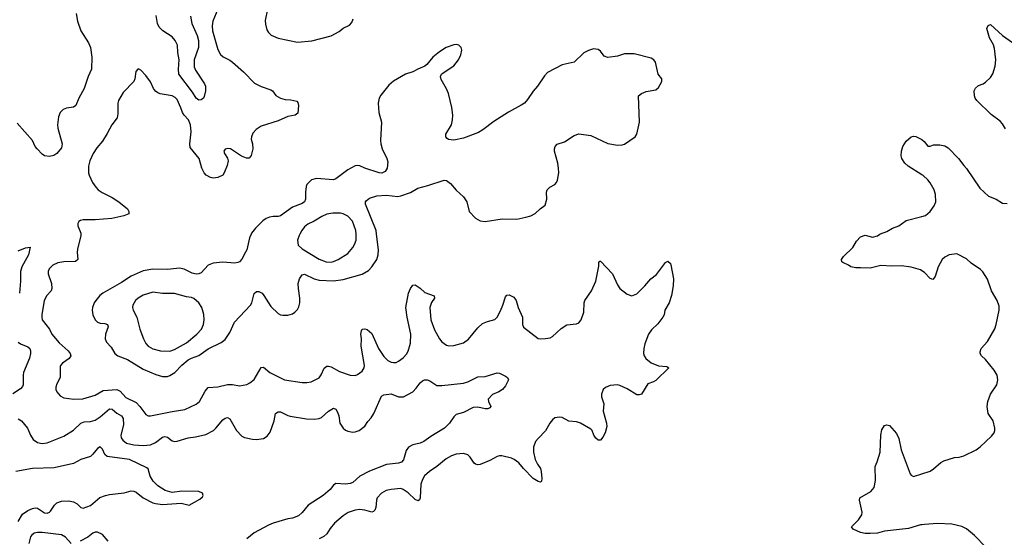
# Model space of a CAD drawing. Header units: inches. Extents: x 1834610 to 2027685, y 642842 to 774116.
# Tile 121 of 256: x 1842503 to 1850685, y 707482 to 711782. Entities that reach past the tile are written whole.
import ezdxf

# ---------------------------------------------------------------- set-up
doc = ezdxf.new("R2010")
doc.units = ezdxf.units.IN
doc.header["$MEASUREMENT"] = 0
for name, color, linetype in [('B8740', 7, 'Continuous'), ('B8741', 7, 'Continuous'), ('B8750', 7, 'Continuous'), ('B8751', 7, 'Continuous')]:
    doc.layers.add(name, color=color, linetype=linetype)

msp = doc.modelspace()

# ---------------------------------------------------------------- linework, layer by layer
at = {"layer": 'B8740', "color": 5}
for points, elevation in [([(1843010.4, 710000), (1843010.4, 709990), (1842982.8, 709877.2), (1842980.8, 709850), (1842986, 709790), (1842965.7, 709774.3), (1842870, 709770.8), (1842818.2, 709761.8), (1842776.9, 709743.1), (1842747.1, 709712.9), (1842739.5, 709690), (1842740.3, 709670), (1842766.5, 709590), (1842770.2, 709550), (1842763.6, 709530), (1842727.8, 709490), (1842705.3, 709450), (1842686.9, 709330), (1842685.5, 709310), (1842690.3, 709290), (1842750, 709212), (1842770.2, 709170), (1842830, 709098.5), (1842905.8, 709030), (1842922, 709010), (1842926.9, 708990), (1842913.2, 708966.9), (1842859.3, 708930), (1842842, 708910), (1842839.3, 708900.7), (1842838.9, 708810), (1842810, 708758), (1842802.3, 708730), (1842803.7, 708710), (1842812, 708690), (1842837.8, 708657.8), (1842870, 708641.5), (1842951.2, 708631.2), (1843027.3, 708632.7), (1843130, 708662.9), (1843197.4, 708702.6), (1843310, 708710.1), (1843336.5, 708696.5), (1843384.1, 708644.1), (1843470, 708602.5), (1843501.4, 708570), (1843550, 708503.8), (1843570, 708491.8), (1843590.3, 708490.3), (1843770, 708527.8), (1843875.2, 708544.8), (1843970, 708586.9), (1843996.8, 708610), (1844042.8, 708697.2), (1844070, 708727.4), (1844150, 708731.4), (1844230, 708752.6), (1844270, 708752.6), (1844330, 708741.3), (1844390, 708751.5), (1844415.7, 708764.3), (1844450, 708793.1), (1844510, 708892.4), (1844530, 708895.3), (1844582, 708850), (1844704, 708790), (1844850, 708767.9), (1844890, 708767.7), (1844925.7, 708774.3), (1844990, 708805.7), (1845008.2, 708831.8), (1845033.3, 708886.7), (1845055.8, 708904.2), (1845070, 708904.9), (1845090, 708898.4), (1845160.3, 708860.3), (1845250, 708827.9), (1845290, 708827.6), (1845310, 708834.6), (1845350, 708861.7), (1845364.2, 708890), (1845368.3, 708910), (1845339.8, 709070), (1845342.6, 709130), (1845338.7, 709170), (1845342.7, 709197.3), (1845350, 709210.5), (1845370, 709214.4), (1845390, 709208.5), (1845430, 709175.3), (1845484.9, 709050), (1845530, 708984.4), (1845561.6, 708950), (1845590, 708936.5), (1845610, 708933.7), (1845630, 708935.3), (1845650, 708944.2), (1845690, 708972.2), (1845716.4, 709003.6), (1845730.6, 709029.4), (1845750, 709096), (1845753.5, 709170), (1845722.2, 709310), (1845712.7, 709390), (1845732.9, 709510), (1845750, 709548.2), (1845770, 709575.5), (1845790, 709578.4), (1845830, 709552.4), (1845870, 709516), (1845947.3, 709487.3), (1845950.4, 709470), (1845925.9, 709434.1), (1845910.2, 709390), (1845919.7, 709290), (1845950, 709205.5), (1845992.4, 709130), (1846010, 709105.5), (1846050, 709077.1), (1846070, 709072.4), (1846110, 709074.9), (1846190, 709097.4), (1846231.5, 709128.5), (1846310, 709222.4), (1846350, 709259.5), (1846390, 709276), (1846450, 709291.6), (1846470, 709310.3), (1846497.6, 709362.4), (1846518.5, 709410), (1846540.9, 709479.1), (1846550, 709492.7), (1846570, 709496.4), (1846610, 709477.1), (1846628.5, 709450), (1846644.9, 709390), (1846680.3, 709310), (1846682, 709250), (1846690, 709228.4), (1846810, 709134.8), (1846830, 709130.7), (1846873.2, 709133.2), (1846910, 709139.3), (1846930, 709150.5), (1847003.5, 709216.5), (1847050, 709248.2), (1847130, 709254.4), (1847150, 709264.4), (1847170, 709288), (1847190, 709352), (1847192.8, 709430), (1847200.5, 709450), (1847254.3, 709530), (1847291.3, 709610), (1847314.5, 709734.5), (1847315.3, 709764.7), (1847324, 709776), (1847330, 709776), (1847430.3, 709670), (1847470, 709580.7), (1847490, 709548.2), (1847550, 709502.8), (1847590, 709487.3), (1847630, 709504), (1847698, 709570), (1847747.3, 709630), (1847793.6, 709666.4), (1847870, 709766), (1847890, 709776), (1847910, 709756), (1847914.4, 709745.6), (1847934.9, 709630), (1847932.3, 709572.3), (1847919.5, 709490), (1847899.5, 709430), (1847863.1, 709370), (1847858.7, 709330), (1847848.5, 709310), (1847804.6, 709255.4), (1847753.6, 709206.4), (1847729.2, 709170), (1847696.9, 709090), (1847689.1, 709050), (1847687.9, 709010), (1847693.4, 708990), (1847707.2, 708967.2), (1847751.6, 708931.6), (1847810, 708907.7), (1847882, 708902), (1847898, 708890), (1847790, 708786), (1847770, 708773.3), (1847724, 708756), (1847670, 708672.7), (1847650, 708664.5), (1847630, 708664.5), (1847550, 708714.3), (1847490, 708744.7), (1847470, 708748), (1847410, 708743.6), (1847372.1, 708727.9), (1847350.7, 708710), (1847336.3, 708670), (1847338, 708650), (1847357, 708590), (1847350.3, 708530), (1847379.5, 708430), (1847382.8, 708402.8), (1847368.4, 708350), (1847350, 708313.2), (1847330, 708289.3), (1847310, 708289.6), (1847290, 708307), (1847275.1, 708330), (1847261.1, 708370), (1847250, 708381.1), (1847164.5, 708430), (1847130, 708440.7), (1847066.1, 708446.1), (1847010, 708477), (1846990, 708480.7), (1846950, 708473.6), (1846930, 708458), (1846908.2, 708430), (1846872.8, 708367.2), (1846810, 708304.2), (1846790, 708277.6), (1846773.6, 708230), (1846773, 708190), (1846787.5, 708127.5), (1846804.9, 708090), (1846830, 708052.7), (1846836.2, 708030), (1846841.1, 707970), (1846838, 707950), (1846830, 707940.9), (1846810, 707944.7), (1846770, 707971.1), (1846690, 708052.5), (1846650, 708101.8), (1846612.4, 708130), (1846590, 708139), (1846510, 708159.1), (1846490, 708158.9), (1846470, 708152.8), (1846410, 708119.2), (1846330, 708086.3), (1846310, 708083), (1846290, 708089.6), (1846279.5, 708099.5), (1846247.1, 708147.1), (1846226.6, 708166.6), (1846190, 708179.6), (1846130, 708174.3), (1846090, 708158.9), (1846045.5, 708134.5), (1845970.2, 708069.8), (1845908.2, 708030), (1845866.5, 707993.5), (1845850, 707963.7), (1845836.4, 707923.6), (1845831, 707809), (1845825.5, 707794.5), (1845814.3, 707785.7), (1845790, 707796.9), (1845730, 707850.8), (1845690, 707879.8), (1845670, 707888.4), (1845590, 707880.7), (1845547.7, 707870), (1845508.2, 707850), (1845473.4, 707810), (1845467.1, 707790), (1845461.3, 707730), (1845453.4, 707706.6), (1845443.4, 707696.6), (1845430, 707691.3), (1845370, 707707.4), (1845327, 707713), (1845290, 707708.4), (1845232.4, 707687.6), (1845190, 707659.7), (1845118.9, 707601.1), (1845083.4, 707556.6), (1845055.8, 707510), (1845030.5, 707490), (1844990, 707468.6)], 580), ([(1844425.6, 710000), (1844411.5, 709970), (1844389.2, 709870.8), (1844380.3, 709850), (1844348.3, 709791.7), (1844330, 709771.5), (1844315.3, 709764.8), (1844290, 709760.5), (1844190, 709768.2), (1844110, 709758.9), (1844070, 709743), (1844010, 709680.3), (1843990, 709671.6), (1843970, 709669.1), (1843935.4, 709675.4), (1843870, 709709.9), (1843830, 709718.4), (1843730, 709706.5), (1843610, 709709), (1843530, 709695.8), (1843430, 709650.9), (1843350, 709599.8), (1843193.1, 709510), (1843169.1, 709490), (1843134.9, 709450), (1843122.2, 709430), (1843108.2, 709390), (1843105.8, 709370), (1843111.5, 709330), (1843130.2, 709290.2), (1843150.2, 709270.2), (1843170, 709262.2), (1843210, 709258.8), (1843231.7, 709250), (1843237.5, 709230), (1843215.8, 709170), (1843211.6, 709130), (1843223.1, 709103.1), (1843261.7, 709061.7), (1843292.3, 709010), (1843318, 708990), (1843399.5, 708959.5), (1843530, 708879.7), (1843635.1, 708835.1), (1843690, 708818.2), (1843730, 708818.8), (1843750, 708825.8), (1843790.9, 708850), (1843850, 708912.9), (1843903.8, 708956.2), (1843930, 708970.8), (1843990, 708992.6), (1844070, 709048.6), (1844178.2, 709101.8), (1844210, 709125.2), (1844250, 709184.9), (1844287.6, 709270), (1844421.7, 709410), (1844431.7, 709430), (1844450, 709506.8), (1844470, 709523.7), (1844490, 709523.6), (1844516.5, 709510), (1844532.3, 709492.3), (1844590, 709400.3), (1844650, 709341.5), (1844670, 709330.3), (1844690, 709326.7), (1844732.2, 709327.8), (1844770, 709339.5), (1844788.5, 709351.5), (1844810, 709375.5), (1844822, 709398), (1844829.7, 709430), (1844829.7, 709469.7), (1844818.7, 709550), (1844818.2, 709590), (1844827.4, 709630), (1844850, 709662), (1844870, 709667.6), (1844950, 709630.2), (1844990, 709619.4), (1845110, 709613.5), (1845190, 709625.2), (1845350, 709668.5), (1845400, 709700), (1845430.4, 709729.6), (1845469.8, 709790), (1845482.3, 709830), (1845485.3, 709870), (1845468.3, 710000)], 620), ([(1844830.3, 710000), (1844824.9, 709990), (1844810.4, 709950), (1844816.3, 709910), (1844850, 709879.5), (1844990, 709793.2), (1845050, 709771.1), (1845090, 709768.6), (1845110, 709772.2), (1845150, 709789.1), (1845230, 709841.1), (1845271.5, 709888.5), (1845285.8, 709914.2), (1845297.7, 709950), (1845300.2, 709990), (1845298.9, 710000)], 640), ([(1850000, 709697.1), (1849990, 709703.6), (1849910, 709726), (1849830, 709736.3), (1849750, 709733.3), (1849658.5, 709741.5), (1849570, 709717.4), (1849490, 709722), (1849450, 709719.6), (1849410, 709729.5), (1849390, 709743.7), (1849344.1, 709764.1), (1849335.3, 709770), (1849333.2, 709790), (1849350, 709814.8), (1849426, 709890), (1849457.5, 709942.5), (1849490, 709978), (1849530, 709991), (1849590, 709976), (1849630, 709986.8), (1849651.1, 710000)], 580), ([(1842490, 709862.6), (1842550, 709887.3), (1842590, 709891.3), (1842577, 709830), (1842520.3, 709730), (1842509.1, 709690), (1842510.3, 709610), (1842501.2, 709510)], 560), ([(1842490, 709103.1), (1842510.2, 709090.2), (1842570, 709065.3), (1842586.7, 709050), (1842593.4, 709030), (1842592.2, 709010), (1842583.7, 708970), (1842534.3, 708850), (1842530.3, 708829.7), (1842531.3, 708750), (1842525.5, 708734.5), (1842510, 708715.6), (1842445.1, 708674.9)], 560), ([(1842490, 708467.7), (1842517.3, 708450), (1842567.3, 708390), (1842591.9, 708331.9), (1842614.9, 708294.9), (1842650, 708268.5), (1842690, 708261.3), (1842730, 708266.7), (1842870, 708321.3), (1842950, 708372.2), (1843010.7, 708429.3), (1843039.3, 708440.7), (1843090, 708445.5), (1843130, 708456.5), (1843170, 708483.6), (1843250, 708550.2), (1843270, 708546.7), (1843310, 708514.2), (1843350, 708491.4), (1843363.6, 708470), (1843364.2, 708415.8), (1843342.6, 708330), (1843347.2, 708310), (1843358.7, 708290), (1843390, 708264.9), (1843450.2, 708250.2), (1843530, 708245), (1843590, 708251.1), (1843629.9, 708270.1), (1843690, 708315.2), (1843710, 708320.9), (1843730, 708314.9), (1843770, 708282.6), (1843790, 708278.9), (1843810, 708281.1), (1843902, 708310), (1843963.3, 708316.7), (1844050, 708336), (1844112, 708370), (1844134, 708390), (1844190, 708457.1), (1844210, 708472), (1844230, 708476.4), (1844250, 708465.5), (1844303.7, 708370), (1844350, 708322.4), (1844371.8, 708311.8), (1844436.7, 708296.7), (1844470, 708295.8), (1844530, 708303), (1844558.8, 708321.2), (1844583.1, 708356.9), (1844616.1, 708450), (1844629.8, 708510.2), (1844650, 708525.5), (1844670, 708524.4), (1844730, 708494), (1844750, 708488.5), (1844885.3, 708465.3), (1844950, 708463.7), (1844990, 708468.7), (1845010, 708478), (1845070, 708530.4), (1845110, 708554), (1845130, 708546.8), (1845143.1, 708523.1), (1845154.9, 708490), (1845162.4, 708430), (1845190.5, 708390), (1845210, 708372.7), (1845230, 708363.1), (1845270, 708356), (1845290, 708358.3), (1845323.7, 708370), (1845370, 708404.4), (1845396.3, 708443.7), (1845424.7, 708475.2), (1845444.7, 708510), (1845510, 708656), (1845530, 708666.8), (1845590, 708674.9), (1845650, 708648), (1845691.2, 708648.8), (1845769.3, 708690), (1845798.6, 708721.4), (1845830, 708766), (1845850, 708782.8), (1845868, 708790), (1845890, 708790.3), (1845910, 708783), (1845970, 708743), (1846010, 708742.4), (1846190, 708762), (1846225.6, 708774.4), (1846310, 708815.5), (1846370, 708819.3), (1846470, 708847.3), (1846490, 708844.9), (1846541.1, 708821.1), (1846556, 708810), (1846564, 708790), (1846538.7, 708741.3), (1846516, 708710), (1846484.7, 708690), (1846432.4, 708667.6), (1846394.8, 708630), (1846397.3, 708610), (1846417.3, 708570), (1846410, 708559), (1846392, 708550), (1846370.3, 708549.7), (1846310, 708564), (1846270, 708560.5), (1846190, 708519.7), (1846130, 708503.5), (1846110, 708484.2), (1846074.6, 708430), (1846033.4, 708390), (1845919, 708321), (1845861.8, 708278.2), (1845830, 708265.1), (1845770, 708249.7), (1845734.9, 708230), (1845715.6, 708204.4), (1845693, 708127), (1845674.4, 708105.6), (1845650, 708097.7), (1845550, 708087.3), (1845410, 708031.1), (1845330, 707991.3), (1845270, 707938.7), (1845250, 707929.7), (1845210, 707923.1), (1845130, 707929.4), (1845110, 707916), (1845081.5, 707878.5), (1845025.5, 707830), (1844899.1, 707750), (1844850, 707687), (1844819.6, 707660.4), (1844770, 707642), (1844730, 707635.1), (1844610, 707599.6), (1844570, 707584.2), (1844450, 707519.6), (1844390.6, 707470)], 560), ([(1850000, 707586.6), (1849990, 707585.1), (1849890, 707554.7), (1849690, 707533.3), (1849630, 707518), (1849570, 707513.3), (1849530, 707513.6), (1849490, 707523.6), (1849428.7, 707550), (1849415.3, 707570), (1849473.9, 707626.1), (1849500.9, 707670), (1849503.7, 707690), (1849480.9, 707790), (1849484, 707810), (1849576.6, 707863.4), (1849604.9, 707895.1), (1849614.9, 707954.9), (1849612, 708070), (1849629.7, 708110.3), (1849653.3, 708190), (1849658.7, 708330), (1849666, 708374), (1849690, 708411), (1849710, 708416), (1849730, 708411.3), (1849790, 708344.7), (1849810, 708302), (1849828.4, 708210), (1849904, 708010), (1849910, 707998), (1849930, 707987.3), (1850000, 708009.9)], 580), ([(1842490, 707612.6), (1842526.5, 707673.5), (1842570, 707705.7), (1842610, 707721.6), (1842630, 707726.2), (1842650, 707724.6), (1842710, 707686), (1842730, 707681.8), (1842750, 707689.8), (1842759.8, 707700.2), (1842790.8, 707749.2), (1842810, 707769.8), (1842850, 707782.2), (1842910, 707785.7), (1842950, 707776.8), (1842979.3, 707759.3), (1843010, 707731.1), (1843030, 707724.5), (1843090, 707747.1), (1843168.3, 707811.7), (1843215.5, 707830), (1843250, 707838.6), (1843370, 707851.9), (1843430, 707867.7), (1843450, 707866.4), (1843470, 707858.5), (1843530, 707809.4), (1843610, 707767.9), (1843630, 707762.3), (1843690, 707756), (1843845.6, 707765.6), (1843910, 707749), (1844000.7, 707799.3), (1844021, 707819), (1844026, 707830), (1844021, 707850), (1843990, 707862), (1843850, 707865.3), (1843770, 707853.4), (1843710.8, 707870), (1843650.2, 707910.2), (1843612.2, 707950), (1843587, 707990), (1843570.4, 708050), (1843558.6, 708058.6), (1843415.5, 708130), (1843230, 708154.2), (1843209.5, 708169.5), (1843190, 708213.4), (1843170, 708234.4), (1843150, 708221.3), (1843110, 708171.6), (1843090, 708153.8), (1843010, 708128.4), (1842950, 708095.6), (1842790, 708059.8), (1842610, 708052.5), (1842470, 708028.4)], 540), ([(1842930, 707431.3), (1842884.4, 707484.4), (1842850, 707503.1), (1842690, 707523.5), (1842650, 707523.1), (1842624.2, 707515.8), (1842601.6, 707498.4), (1842592.8, 707487.3), (1842578.6, 707430)], 560), ([(1843239.1, 707450), (1843190, 707504.7), (1843150, 707524.4), (1843130, 707525.4), (1843110, 707515.8), (1843070, 707484.8), (1843003.8, 707450)], 560)]:
    msp.add_lwpolyline(points, dxfattribs=dict(at, elevation=elevation))
at = {"layer": 'B8740', "color": 5, "elevation": 640}
msp.add_lwpolyline([(1843610, 709519.8), (1843530, 709493.5), (1843486.4, 709470), (1843464.4, 709450), (1843441.6, 709410), (1843439.3, 709390), (1843444.4, 709370), (1843475.5, 709310), (1843500.4, 709210), (1843530.4, 709130), (1843550, 709093.4), (1843570, 709070.4), (1843608.3, 709048.3), (1843672.3, 709032.3), (1843750, 709029.3), (1843790, 709043.5), (1843890, 709098.2), (1843975.1, 709170), (1844013.6, 709210), (1844029.7, 709250), (1844034.3, 709290), (1844032.8, 709332.8), (1844017.6, 709390), (1843990, 709429.5), (1843950, 709467.3), (1843930, 709475.6), (1843890, 709480.7), (1843790, 709506.6), (1843690, 709506.9)], close=True, dxfattribs=at)
at = {"layer": 'B8741', "color": 5}
for points, elevation in [([(1842972.8, 711832.8), (1842983.7, 711770), (1843010.4, 711690.4), (1843073.4, 711590), (1843090.6, 711550), (1843103, 711470), (1843098.4, 711370), (1843070.3, 711309.7), (1843037.1, 711210), (1842994.9, 711130), (1842970.3, 711069.7), (1842950, 711055.1), (1842892.1, 711047.9), (1842863.4, 711036.6), (1842839.1, 711010), (1842824.8, 710975.2), (1842817.8, 710910), (1842819.9, 710879.9), (1842856.9, 710750), (1842850, 710717.2), (1842810.4, 710669.6), (1842785.2, 710654.8), (1842750, 710645.1), (1842710, 710651.8), (1842690, 710664.5), (1842647, 710710), (1842631.8, 710730), (1842610, 710778), (1842482.3, 710922.3)], 560), ([(1844150.1, 711869.9), (1844108, 711770), (1844102.9, 711730), (1844106.3, 711690), (1844150, 711533.4), (1844172.3, 711492.3), (1844194.4, 711474.4), (1844250, 711446), (1844270, 711430.3), (1844363.7, 711350), (1844455.1, 711255.1), (1844510, 711227.6), (1844590, 711200.4), (1844604.9, 711190), (1844631.8, 711151.8), (1844670, 711130.4), (1844710, 711119.5), (1844756.4, 711116.4), (1844806, 711106), (1844813.7, 711093.7), (1844819.1, 711070), (1844813.5, 711006.5), (1844791.3, 710990), (1844730, 710978), (1844650, 710940.9), (1844510, 710896.3), (1844468.2, 710870), (1844441.1, 710838.9), (1844428.9, 710810), (1844427.4, 710790), (1844437.6, 710750), (1844439.5, 710710), (1844426.9, 710653.1), (1844410, 710632.3), (1844387.7, 710632.3), (1844347.2, 710647.3), (1844254, 710710), (1844230, 710713), (1844210, 710706), (1844198, 710690), (1844203.8, 710670), (1844230.4, 710630.4), (1844234.9, 710610), (1844226.3, 710570), (1844202.4, 710510), (1844190.6, 710489.4), (1844150, 710470.6), (1844110, 710467), (1844089.4, 710470), (1844051.5, 710490), (1844034.7, 710510), (1844016.4, 710550), (1843993.1, 710630), (1843920.7, 710720.7), (1843916.1, 710750), (1843928.7, 710850), (1843922.2, 710910), (1843906, 710950), (1843868.6, 710988.6), (1843854.8, 711010), (1843841.8, 711050), (1843810, 711118.4), (1843795.1, 711135.1), (1843769.8, 711149.8), (1843670, 711166.6), (1843650, 711173.7), (1843630, 711188.2), (1843614, 711210), (1843590, 711265.2), (1843550, 711319), (1843510, 711364), (1843490, 711373.2), (1843484.7, 711370), (1843468.2, 711351.8), (1843459.1, 711290), (1843450.7, 711270), (1843362.2, 711177.8), (1843324.6, 711110), (1843316.9, 711090), (1843319.3, 711000.7), (1843312.4, 710967.6), (1843267.4, 710910), (1843230, 710836.2), (1843190, 710771.8), (1843143.4, 710716.6), (1843112, 710670), (1843086.7, 710610), (1843074, 710566), (1843074.9, 710510), (1843079.5, 710490), (1843108.7, 710430), (1843136.4, 710390), (1843154.9, 710370), (1843186.8, 710346.8), (1843270, 710306.4), (1843327.3, 710270), (1843398.8, 710210), (1843410.8, 710190), (1843410.8, 710170), (1843368.3, 710151.7), (1843269.1, 710130.9), (1843130, 710118.3), (1843030, 710118.4), (1843006.6, 710113.4), (1842994.6, 710105.4), (1842984.9, 710090), (1842984.4, 710070), (1843010.4, 710010), (1843010.4, 710000)], 580), ([(1843922, 711810), (1843934.1, 711750), (1843978.8, 711650), (1843988.7, 711610), (1843987.2, 711550), (1843953.2, 711450), (1843953.7, 711390), (1843963, 711363), (1844038.4, 711250), (1844046.4, 711230), (1844046, 711190), (1844036.4, 711143.6), (1844030.4, 711129.6), (1844010, 711115.1), (1843990, 711112.3), (1843970, 711129.5), (1843939.7, 711179.7), (1843825.7, 711330), (1843822.2, 711370), (1843827.3, 711450), (1843816.5, 711510), (1843813.7, 711570), (1843795.3, 711610), (1843770, 711639.2), (1843691.5, 711690), (1843661, 711721), (1843647.3, 711750), (1843636, 711816)], 560), ([(1844561.7, 711870), (1844543.7, 711776.3), (1844544.3, 711744.3), (1844556.5, 711696.5), (1844570, 711674.4), (1844593.7, 711653.7), (1844650, 711629.2), (1844810, 711596.5), (1844930, 711605.8), (1845091.5, 711648.5), (1845157, 711683), (1845190, 711710.4), (1845242.9, 711737.1), (1845261.6, 711758.4), (1845274, 711790)], 620), ([(1845468.3, 710000), (1845464.4, 710030), (1845376.8, 710250), (1845377.7, 710270), (1845382.3, 710277.7), (1845410, 710299), (1845470, 710317.7), (1845550, 710324), (1845645.3, 710314.7), (1845670, 710318), (1845750, 710347.6), (1845810, 710381.5), (1845895.7, 710404.3), (1846030, 710450.4), (1846050, 710444.9), (1846082.4, 710422.4), (1846130, 710364.9), (1846190.3, 710310), (1846217.4, 710270), (1846237.6, 710190), (1846290, 710134.4), (1846330, 710110.4), (1846370, 710106.7), (1846512.8, 710127.2), (1846633.6, 710126.4), (1846710, 710141.3), (1846750, 710154), (1846787.2, 710172.8), (1846826.6, 710210), (1846870, 710240.7), (1846883.5, 710290), (1846881, 710350), (1846885.4, 710370), (1846907, 710390), (1846950, 710414.4), (1846964.2, 710430), (1846972.8, 710450), (1846982.2, 710510), (1846981.4, 710550), (1846975.8, 710590), (1846947.2, 710690), (1846946.9, 710710), (1846951.6, 710730), (1846970, 710748.4), (1847030, 710767.4), (1847110, 710819), (1847150, 710833.6), (1847250, 710820.2), (1847390, 710754), (1847470, 710738.9), (1847510, 710742), (1847530, 710748.5), (1847618, 710810), (1847631.5, 710830), (1847652.4, 710930), (1847645.6, 711150), (1847669.7, 711170.2), (1847710, 711186.4), (1847790, 711198.8), (1847810, 711218), (1847839, 711270), (1847839, 711290), (1847809.3, 711330), (1847787, 711430), (1847772.3, 711450), (1847750, 711463.6), (1847610, 711499.7), (1847530, 711499.6), (1847470, 711478.7), (1847390, 711467.6), (1847360.4, 711480.4), (1847330, 711519.3), (1847310, 711535.1), (1847270, 711540.9), (1847230, 711526.6), (1847190, 711507), (1847110, 711428.2), (1847010, 711407.6), (1846890, 711344.7), (1846863.1, 711316.9), (1846805.3, 711230), (1846770, 711187.6), (1846722, 711118), (1846696.4, 711090), (1846670, 711071.2), (1846565.5, 711014.5), (1846442.4, 710937.6), (1846352.1, 710867.9), (1846315.1, 710844.9), (1846190, 710798.9), (1846110, 710781.6), (1846066, 710786), (1846054, 710794), (1846043.7, 710810), (1846045.1, 710830), (1846091.1, 710910), (1846100.4, 710950), (1846101.7, 710990), (1846093.2, 711053.2), (1846065.4, 711170), (1846050, 711206.6), (1846004.4, 711284.4), (1845999.3, 711310), (1846009, 711330), (1846020.5, 711339.5), (1846110, 711399.1), (1846149.4, 711450), (1846169.4, 711490), (1846178, 711530), (1846172.3, 711550), (1846153.2, 711570), (1846130, 711577), (1846110, 711574.5), (1846046, 711550), (1845990, 711516), (1845934.8, 711470), (1845886, 711410), (1845870, 711397.2), (1845810, 711372.3), (1845770.3, 711349.7), (1845710, 711328.2), (1845608.4, 711271.6), (1845570, 711238), (1845503.7, 711156.3), (1845490.3, 711130), (1845481.3, 711090), (1845487.2, 711010), (1845508.9, 710930), (1845501, 710779), (1845503.6, 710750), (1845515.8, 710710), (1845554.9, 710630), (1845561.2, 710601.2), (1845557.6, 710550), (1845539.3, 710520.7), (1845512.2, 710507.8), (1845490, 710509.5), (1845369.7, 710549.7), (1845330, 710569.4), (1845310, 710571.8), (1845290, 710567), (1845230, 710535.1), (1845130, 710461.1), (1845110, 710451.1), (1844970, 710462.9), (1844927.3, 710452.7), (1844888.2, 710411.8), (1844883, 710397), (1844877.8, 710350), (1844878, 710290), (1844870.6, 710269.4), (1844850, 710255.4), (1844770, 710224.9), (1844670, 710152.8), (1844650, 710146.8), (1844610, 710147.7), (1844577.8, 710142.2), (1844550.2, 710129.8), (1844523.7, 710110), (1844463.1, 710050), (1844430.3, 710010), (1844425.6, 710000)], 620), ([(1850000, 710493.1), (1849886.6, 710566.6), (1849859.5, 710590), (1849832.3, 710630), (1849827.3, 710650), (1849829.7, 710689.7), (1849843.1, 710730), (1849870, 710774.3), (1849910, 710808.7), (1849930, 710815.8), (1849950, 710812.2), (1849990, 710793.7), (1850000, 710785.9)], 580), ([(1845298.9, 710000), (1845295, 710030), (1845267.1, 710107.1), (1845229.6, 710150), (1845191.8, 710170), (1845170, 710176.2), (1845104.3, 710175.7), (1845053.9, 710166.1), (1845012.8, 710147.2), (1844950, 710107.1), (1844896.9, 710083.1), (1844870, 710060.7), (1844846.4, 710030), (1844830.3, 710000)], 640), ([(1849651.1, 710000), (1849656.6, 710003.4), (1849710, 710021.6), (1849757.2, 710050), (1849810, 710070.4), (1849870, 710112.7), (1850000, 710148.1)], 580)]:
    msp.add_lwpolyline(points, dxfattribs=dict(at, elevation=elevation))
at = {"layer": 'B8750', "color": 5, "elevation": 580}
for points in [[(1850000, 708009.9), (1850070, 708032.4), (1850097, 708050), (1850156.4, 708103.6), (1850182.5, 708117.5), (1850270, 708145.3), (1850311.2, 708148.8), (1850350, 708158.7), (1850450, 708208.5), (1850485.9, 708234.1), (1850578.9, 708321.1), (1850600.9, 708350), (1850606.6, 708370), (1850606.6, 708390), (1850591.6, 708450), (1850551.6, 708510), (1850543.6, 708570), (1850549.6, 708610), (1850569.7, 708670), (1850622, 708750), (1850631.1, 708790), (1850629.7, 708810), (1850624.7, 708830), (1850601.3, 708870), (1850530, 708960.7), (1850496.9, 708990), (1850483.5, 709010), (1850483.8, 709023.8), (1850492.8, 709050), (1850546.6, 709110), (1850605.8, 709214.2), (1850617.7, 709250), (1850641.3, 709370), (1850642.4, 709402.4), (1850626.3, 709450), (1850578, 709530), (1850546.7, 709626.7), (1850507.2, 709687.2), (1850487, 709707), (1850410, 709760.7), (1850370, 709796.9), (1850290, 709838.4), (1850226, 709830), (1850190.3, 709809.7), (1850170, 709789.4), (1850134.9, 709730), (1850110, 709648.7), (1850090, 709624), (1850070, 709632.7), (1850022.6, 709682.6), (1850000, 709697.1)], [(1850530, 707403.7), (1850437, 707497), (1850370, 707552), (1850331.1, 707571.1), (1850250, 707591.5), (1850130, 707596.4), (1850022, 707590), (1850000, 707586.6)]]:
    msp.add_lwpolyline(points, dxfattribs=at)
at = {"layer": 'B8751', "color": 5, "elevation": 580}
for points in [[(1850695.7, 710875.7), (1850670, 710917), (1850650, 710939.5), (1850575.6, 710995.6), (1850456.2, 711110), (1850443, 711130), (1850438, 711150), (1850435.6, 711190), (1850445.6, 711214.4), (1850470, 711235.5), (1850510, 711250.4), (1850530, 711263), (1850570, 711301.6), (1850590, 711333), (1850610, 711396), (1850615.5, 711450), (1850602.5, 711542.5), (1850594.3, 711574.3), (1850562.7, 711630), (1850544.2, 711690), (1850540.7, 711710), (1850550, 711734), (1850570, 711742.8), (1850671.5, 711651.5), (1850752.6, 711592.6)], [(1850000, 710785.9), (1850020.5, 710770), (1850050, 710731), (1850070, 710730.8), (1850098, 710742), (1850150, 710743), (1850190, 710733.4), (1850218, 710718), (1850305.5, 710630), (1850348, 710570), (1850370, 710547.3), (1850483.1, 710383.1), (1850555.1, 710315.1), (1850618, 710290), (1850670, 710257.3), (1850710, 710254)], [(1850000, 710148.1), (1850030, 710156.3), (1850069.4, 710190), (1850103.3, 710236.7), (1850117, 710270), (1850113.6, 710330), (1850102.6, 710370), (1850070, 710427.3), (1850050, 710453), (1850010, 710486.6), (1850000, 710493.1)]]:
    msp.add_lwpolyline(points, dxfattribs=at)

doc.saveas('drawing.dxf')
